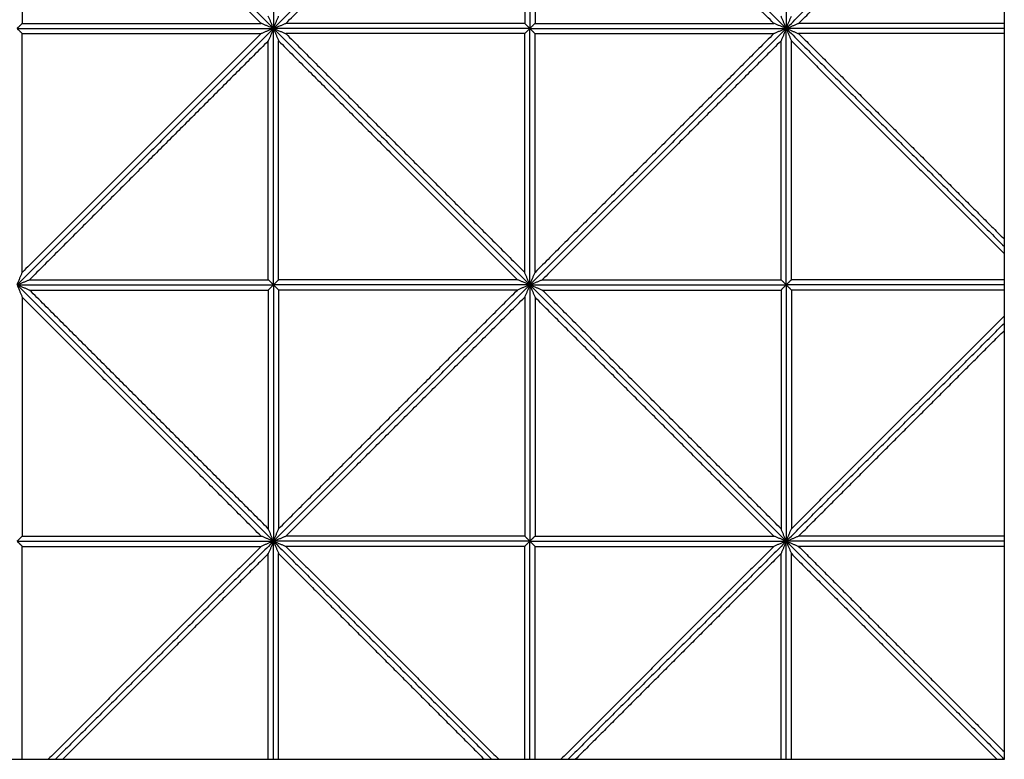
# Model space of a CAD drawing. Header units: millimetres. Extents: x 3058.1 to 3069.1, y 1872.4 to 1877.2.
# Tile 12 of 25: x 3063.5 to 3064.6, y 1872.4 to 1873.2. Entities that reach past the tile are written whole.
import ezdxf

# ---------------------------------------------------------------- set-up
doc = ezdxf.new("R2010")
doc.units = ezdxf.units.MM
doc.layers.add('Make2D', color=7, linetype='Continuous', true_color=0x000000)
doc.layers.add('Make2D$Visible$Curves', color=7, linetype='Continuous', true_color=0x000000)

# ---------------------------------------------------------------- blocks, each defined once
blk = doc.blocks.new('Akebia3')
at = {"layer": 'Make2D'}
blk.add_lwpolyline([(3062.6327, 1872.3627), (3064.6431, 1872.3627), (3064.6431, 1874.3731), (3062.6327, 1874.3731)], close=True, dxfattribs=at)
at = {"layer": 'Make2D$Visible$Curves', "color": 18, "lineweight": -3, "true_color": 0x000000}
for points, degree in [([(3063.7879, 1873.2179), (3063.6379, 1873.3679), (3063.4879, 1873.5179)], 2), ([(3063.7879, 1873.2179), (3063.6379, 1873.3679), (3063.4879, 1873.5179)], 2), ([(3063.7879, 1873.5179), (3063.7879, 1873.3679), (3063.7879, 1873.2179)], 2), ([(3063.7879, 1873.2179), (3063.9379, 1873.3679), (3064.0879, 1873.5179)], 2), ([(3063.7879, 1873.2179), (3063.9379, 1873.3679), (3064.0879, 1873.5179)], 2), ([(3063.7879, 1873.5179), (3063.7879, 1873.3679), (3063.7879, 1873.2179)], 2), ([(3064.0879, 1873.5179), (3064.0879, 1873.3679), (3064.0879, 1873.2179)], 2), ([(3064.0879, 1873.5179), (3064.0879, 1873.3679), (3064.0879, 1873.2179)], 2), ([(3064.3879, 1873.2179), (3064.2379, 1873.3679), (3064.0879, 1873.5179)], 2), ([(3064.3879, 1873.2179), (3064.2379, 1873.3679), (3064.0879, 1873.5179)], 2), ([(3064.3879, 1873.5179), (3064.3879, 1873.3679), (3064.3879, 1873.2179)], 2), ([(3064.3879, 1873.5179), (3064.3879, 1873.3679), (3064.3879, 1873.2179)], 2), ([(3063.7733, 1873.2239), (3063.6336, 1873.3637), (3063.4939, 1873.5034)], 2), ([(3063.4939, 1873.5034), (3063.4939, 1873.3637), (3063.4939, 1873.2239)], 2), ([(3063.8024, 1873.2239), (3063.9421, 1873.3637), (3064.0818, 1873.5034)], 2), ([(3064.0818, 1873.5034), (3064.0818, 1873.3637), (3064.0818, 1873.2239)], 2), ([(3064.3733, 1873.2239), (3064.2336, 1873.3637), (3064.0939, 1873.5034)], 2), ([(3064.0939, 1873.5034), (3064.0939, 1873.3637), (3064.0939, 1873.2239)], 2), ([(3064.3879, 1873.2179), (3064.5155, 1873.3455), (3064.6431, 1873.4731)], 2), ([(3064.3879, 1873.2179), (3064.5155, 1873.3455), (3064.6431, 1873.4731)], 2), ([(3064.4024, 1873.2239), (3064.5227, 1873.3443), (3064.6431, 1873.4646)], 2), ([(3063.4879, 1873.2179), (3063.4881, 1873.2181), (3063.4885, 1873.2186), (3063.4892, 1873.2193), (3063.4899, 1873.2199), (3063.4906, 1873.2206), (3063.4912, 1873.2213), (3063.4919, 1873.2219), (3063.4926, 1873.2226), (3063.4932, 1873.2233), (3063.4937, 1873.2237), (3063.4939, 1873.2239)], 3), ([(3063.4939, 1873.2239), (3063.6336, 1873.2239), (3063.7733, 1873.2239)], 2), ([(3063.7879, 1873.2179), (3063.7873, 1873.2181), (3063.7863, 1873.2186), (3063.7846, 1873.2193), (3063.783, 1873.2199), (3063.7814, 1873.2206), (3063.7798, 1873.2213), (3063.7782, 1873.2219), (3063.7765, 1873.2226), (3063.7749, 1873.2233), (3063.7739, 1873.2237), (3063.7733, 1873.2239)], 3), ([(3063.7879, 1873.2179), (3063.7876, 1873.2185), (3063.7872, 1873.2195), (3063.7865, 1873.2212), (3063.7859, 1873.2228), (3063.7852, 1873.2244), (3063.7845, 1873.226), (3063.7839, 1873.2276), (3063.7832, 1873.2292), (3063.7825, 1873.2309), (3063.7821, 1873.2319), (3063.7818, 1873.2325)], 3), ([(3063.7879, 1873.2179), (3063.7881, 1873.2185), (3063.7885, 1873.2195), (3063.7892, 1873.2212), (3063.7899, 1873.2228), (3063.7906, 1873.2244), (3063.7912, 1873.226), (3063.7919, 1873.2276), (3063.7926, 1873.2292), (3063.7932, 1873.2309), (3063.7937, 1873.2319), (3063.7939, 1873.2325)], 3), ([(3063.7879, 1873.2179), (3063.7884, 1873.2181), (3063.7895, 1873.2186), (3063.7911, 1873.2193), (3063.7927, 1873.2199), (3063.7943, 1873.2206), (3063.796, 1873.2213), (3063.7976, 1873.2219), (3063.7992, 1873.2226), (3063.8008, 1873.2233), (3063.8019, 1873.2237), (3063.8024, 1873.2239)], 3), ([(3064.0818, 1873.2239), (3063.9421, 1873.2239), (3063.8024, 1873.2239)], 2), ([(3064.0879, 1873.2179), (3064.0876, 1873.2181), (3064.0872, 1873.2186), (3064.0865, 1873.2193), (3064.0859, 1873.2199), (3064.0852, 1873.2206), (3064.0845, 1873.2213), (3064.0839, 1873.2219), (3064.0832, 1873.2226), (3064.0825, 1873.2233), (3064.0821, 1873.2237), (3064.0818, 1873.2239)], 3), ([(3064.0879, 1873.2179), (3064.0881, 1873.2181), (3064.0885, 1873.2186), (3064.0892, 1873.2193), (3064.0899, 1873.2199), (3064.0906, 1873.2206), (3064.0912, 1873.2213), (3064.0919, 1873.2219), (3064.0926, 1873.2226), (3064.0932, 1873.2233), (3064.0937, 1873.2237), (3064.0939, 1873.2239)], 3), ([(3064.0939, 1873.2239), (3064.2336, 1873.2239), (3064.3733, 1873.2239)], 2), ([(3064.3879, 1873.2179), (3064.3873, 1873.2181), (3064.3863, 1873.2186), (3064.3846, 1873.2193), (3064.383, 1873.2199), (3064.3814, 1873.2206), (3064.3798, 1873.2213), (3064.3782, 1873.2219), (3064.3765, 1873.2226), (3064.3749, 1873.2233), (3064.3739, 1873.2237), (3064.3733, 1873.2239)], 3), ([(3064.3879, 1873.2179), (3064.3876, 1873.2185), (3064.3872, 1873.2195), (3064.3865, 1873.2212), (3064.3859, 1873.2228), (3064.3852, 1873.2244), (3064.3845, 1873.226), (3064.3839, 1873.2276), (3064.3832, 1873.2292), (3064.3825, 1873.2309), (3064.3821, 1873.2319), (3064.3818, 1873.2325)], 3), ([(3064.3879, 1873.2179), (3064.3881, 1873.2185), (3064.3885, 1873.2195), (3064.3892, 1873.2212), (3064.3899, 1873.2228), (3064.3906, 1873.2244), (3064.3912, 1873.226), (3064.3919, 1873.2276), (3064.3926, 1873.2292), (3064.3932, 1873.2309), (3064.3937, 1873.2319), (3064.3939, 1873.2325)], 3), ([(3064.3879, 1873.2179), (3064.3884, 1873.2181), (3064.3895, 1873.2186), (3064.3911, 1873.2193), (3064.3927, 1873.2199), (3064.3943, 1873.2206), (3064.396, 1873.2213), (3064.3976, 1873.2219), (3064.3992, 1873.2226), (3064.4008, 1873.2233), (3064.4019, 1873.2237), (3064.4024, 1873.2239)], 3), ([(3064.6431, 1873.2239), (3064.5227, 1873.2239), (3064.4024, 1873.2239)], 2), ([(3063.4879, 1873.2179), (3063.6379, 1873.2179), (3063.7879, 1873.2179)], 2), ([(3063.4879, 1873.2179), (3063.4881, 1873.2177), (3063.4885, 1873.2172), (3063.4892, 1873.2166), (3063.4899, 1873.2159), (3063.4906, 1873.2152), (3063.4912, 1873.2146), (3063.4919, 1873.2139), (3063.4926, 1873.2132), (3063.4932, 1873.2126), (3063.4937, 1873.2121), (3063.4939, 1873.2119)], 3), ([(3063.7879, 1873.2179), (3063.6379, 1873.0679), (3063.4879, 1872.9179)], 2), ([(3063.4879, 1873.2179), (3063.6379, 1873.2179), (3063.7879, 1873.2179)], 2), ([(3063.7879, 1873.2179), (3063.6379, 1873.0679), (3063.4879, 1872.9179)], 2), ([(3063.7733, 1873.2119), (3063.6336, 1873.0722), (3063.4939, 1872.9325)], 2), ([(3063.4939, 1873.2119), (3063.6336, 1873.2119), (3063.7733, 1873.2119)], 2), ([(3063.4939, 1872.9325), (3063.4939, 1873.0722), (3063.4939, 1873.2119)], 2), ([(3063.7879, 1873.2179), (3063.7873, 1873.2177), (3063.7863, 1873.2172), (3063.7846, 1873.2166), (3063.783, 1873.2159), (3063.7814, 1873.2152), (3063.7798, 1873.2146), (3063.7782, 1873.2139), (3063.7765, 1873.2132), (3063.7749, 1873.2126), (3063.7739, 1873.2121), (3063.7733, 1873.2119)], 3), ([(3063.7879, 1873.2179), (3063.7876, 1873.2174), (3063.7872, 1873.2163), (3063.7865, 1873.2147), (3063.7859, 1873.2131), (3063.7852, 1873.2114), (3063.7845, 1873.2098), (3063.7839, 1873.2082), (3063.7832, 1873.2066), (3063.7825, 1873.205), (3063.7821, 1873.2039), (3063.7818, 1873.2034)], 3), ([(3064.0879, 1873.2179), (3063.9379, 1873.2179), (3063.7879, 1873.2179)], 2), ([(3063.7879, 1872.9179), (3063.7879, 1873.0679), (3063.7879, 1873.2179)], 2), ([(3063.7879, 1873.2179), (3063.7884, 1873.2177), (3063.7895, 1873.2172), (3063.7911, 1873.2166), (3063.7927, 1873.2159), (3063.7943, 1873.2152), (3063.796, 1873.2146), (3063.7976, 1873.2139), (3063.7992, 1873.2132), (3063.8008, 1873.2126), (3063.8019, 1873.2121), (3063.8024, 1873.2119)], 3), ([(3063.7879, 1873.2179), (3063.9379, 1873.0679), (3064.0879, 1872.9179)], 2), ([(3064.0879, 1873.2179), (3063.9379, 1873.2179), (3063.7879, 1873.2179)], 2), ([(3063.7879, 1873.2179), (3063.7881, 1873.2174), (3063.7885, 1873.2163), (3063.7892, 1873.2147), (3063.7899, 1873.2131), (3063.7906, 1873.2114), (3063.7912, 1873.2098), (3063.7919, 1873.2082), (3063.7926, 1873.2066), (3063.7932, 1873.205), (3063.7937, 1873.2039), (3063.7939, 1873.2034)], 3), ([(3063.7879, 1873.2179), (3063.9379, 1873.0679), (3064.0879, 1872.9179)], 2), ([(3063.7879, 1872.9179), (3063.7879, 1873.0679), (3063.7879, 1873.2179)], 2), ([(3063.8024, 1873.2119), (3063.9421, 1873.0722), (3064.0818, 1872.9325)], 2), ([(3064.0818, 1873.2119), (3063.9421, 1873.2119), (3063.8024, 1873.2119)], 2), ([(3064.0879, 1873.2179), (3064.0876, 1873.2177), (3064.0872, 1873.2172), (3064.0865, 1873.2166), (3064.0859, 1873.2159), (3064.0852, 1873.2152), (3064.0845, 1873.2146), (3064.0839, 1873.2139), (3064.0832, 1873.2132), (3064.0825, 1873.2126), (3064.0821, 1873.2121), (3064.0818, 1873.2119)], 3), ([(3064.0818, 1872.9325), (3064.0818, 1873.0722), (3064.0818, 1873.2119)], 2), ([(3064.0879, 1873.2179), (3064.2379, 1873.2179), (3064.3879, 1873.2179)], 2), ([(3064.0879, 1872.9179), (3064.0879, 1873.0679), (3064.0879, 1873.2179)], 2), ([(3064.0879, 1873.2179), (3064.0881, 1873.2177), (3064.0885, 1873.2172), (3064.0892, 1873.2166), (3064.0899, 1873.2159), (3064.0906, 1873.2152), (3064.0912, 1873.2146), (3064.0919, 1873.2139), (3064.0926, 1873.2132), (3064.0932, 1873.2126), (3064.0937, 1873.2121), (3064.0939, 1873.2119)], 3), ([(3064.0879, 1872.9179), (3064.0879, 1873.0679), (3064.0879, 1873.2179)], 2), ([(3064.3879, 1873.2179), (3064.2379, 1873.0679), (3064.0879, 1872.9179)], 2), ([(3064.0879, 1873.2179), (3064.2379, 1873.2179), (3064.3879, 1873.2179)], 2), ([(3064.3879, 1873.2179), (3064.2379, 1873.0679), (3064.0879, 1872.9179)], 2), ([(3064.3733, 1873.2119), (3064.2336, 1873.0722), (3064.0939, 1872.9325)], 2), ([(3064.0939, 1873.2119), (3064.2336, 1873.2119), (3064.3733, 1873.2119)], 2), ([(3064.0939, 1872.9325), (3064.0939, 1873.0722), (3064.0939, 1873.2119)], 2), ([(3064.3879, 1873.2179), (3064.3873, 1873.2177), (3064.3863, 1873.2172), (3064.3846, 1873.2166), (3064.383, 1873.2159), (3064.3814, 1873.2152), (3064.3798, 1873.2146), (3064.3782, 1873.2139), (3064.3765, 1873.2132), (3064.3749, 1873.2126), (3064.3739, 1873.2121), (3064.3733, 1873.2119)], 3), ([(3064.3879, 1873.2179), (3064.3876, 1873.2174), (3064.3872, 1873.2163), (3064.3865, 1873.2147), (3064.3859, 1873.2131), (3064.3852, 1873.2114), (3064.3845, 1873.2098), (3064.3839, 1873.2082), (3064.3832, 1873.2066), (3064.3825, 1873.205), (3064.3821, 1873.2039), (3064.3818, 1873.2034)], 3), ([(3064.3879, 1872.9179), (3064.3879, 1873.0679), (3064.3879, 1873.2179)], 2), ([(3064.3879, 1873.2179), (3064.3884, 1873.2177), (3064.3895, 1873.2172), (3064.3911, 1873.2166), (3064.3927, 1873.2159), (3064.3943, 1873.2152), (3064.396, 1873.2146), (3064.3976, 1873.2139), (3064.3992, 1873.2132), (3064.4008, 1873.2126), (3064.4019, 1873.2121), (3064.4024, 1873.2119)], 3), ([(3064.3879, 1873.2179), (3064.3881, 1873.2174), (3064.3885, 1873.2163), (3064.3892, 1873.2147), (3064.3899, 1873.2131), (3064.3906, 1873.2114), (3064.3912, 1873.2098), (3064.3919, 1873.2082), (3064.3926, 1873.2066), (3064.3932, 1873.205), (3064.3937, 1873.2039), (3064.3939, 1873.2034)], 3), ([(3064.3879, 1872.9179), (3064.3879, 1873.0679), (3064.3879, 1873.2179)], 2), ([(3064.6431, 1873.2179), (3064.5155, 1873.2179), (3064.3879, 1873.2179)], 2), ([(3064.3879, 1873.2179), (3064.5155, 1873.0903), (3064.6431, 1872.9627)], 2), ([(3064.6431, 1873.2179), (3064.5155, 1873.2179), (3064.3879, 1873.2179)], 2), ([(3064.3879, 1873.2179), (3064.5155, 1873.0903), (3064.6431, 1872.9627)], 2), ([(3064.4024, 1873.2119), (3064.5227, 1873.0916), (3064.6431, 1872.9713)], 2), ([(3064.6431, 1873.2119), (3064.5227, 1873.2119), (3064.4024, 1873.2119)], 2), ([(3063.7818, 1873.2034), (3063.6421, 1873.0637), (3063.5024, 1872.9239)], 2), ([(3063.7818, 1872.9239), (3063.7818, 1873.0637), (3063.7818, 1873.2034)], 2), ([(3063.7939, 1873.2034), (3063.9336, 1873.0637), (3064.0733, 1872.9239)], 2), ([(3063.7939, 1872.9239), (3063.7939, 1873.0637), (3063.7939, 1873.2034)], 2), ([(3064.3818, 1873.2034), (3064.2421, 1873.0637), (3064.1024, 1872.9239)], 2), ([(3064.3818, 1872.9239), (3064.3818, 1873.0637), (3064.3818, 1873.2034)], 2), ([(3064.3939, 1872.9239), (3064.3939, 1873.0637), (3064.3939, 1873.2034)], 2), ([(3064.3939, 1873.2034), (3064.5185, 1873.0788), (3064.6431, 1872.9542)], 2), ([(3063.4879, 1872.9179), (3063.4881, 1872.9185), (3063.4885, 1872.9195), (3063.4892, 1872.9212), (3063.4899, 1872.9228), (3063.4906, 1872.9244), (3063.4912, 1872.926), (3063.4919, 1872.9276), (3063.4926, 1872.9292), (3063.4932, 1872.9309), (3063.4937, 1872.9319), (3063.4939, 1872.9325)], 3), ([(3063.4879, 1872.9179), (3063.4884, 1872.9181), (3063.4895, 1872.9186), (3063.4911, 1872.9193), (3063.4927, 1872.9199), (3063.4943, 1872.9206), (3063.496, 1872.9213), (3063.4976, 1872.9219), (3063.4992, 1872.9226), (3063.5008, 1872.9233), (3063.5019, 1872.9237), (3063.5024, 1872.9239)], 3), ([(3063.5024, 1872.9239), (3063.6421, 1872.9239), (3063.7818, 1872.9239)], 2), ([(3063.7879, 1872.9179), (3063.7876, 1872.9181), (3063.7872, 1872.9186), (3063.7865, 1872.9193), (3063.7859, 1872.9199), (3063.7852, 1872.9206), (3063.7845, 1872.9213), (3063.7839, 1872.9219), (3063.7832, 1872.9226), (3063.7825, 1872.9233), (3063.7821, 1872.9237), (3063.7818, 1872.9239)], 3), ([(3063.7879, 1872.9179), (3063.7881, 1872.9181), (3063.7885, 1872.9186), (3063.7892, 1872.9193), (3063.7899, 1872.9199), (3063.7906, 1872.9206), (3063.7912, 1872.9213), (3063.7919, 1872.9219), (3063.7926, 1872.9226), (3063.7932, 1872.9233), (3063.7937, 1872.9237), (3063.7939, 1872.9239)], 3), ([(3064.0733, 1872.9239), (3063.9336, 1872.9239), (3063.7939, 1872.9239)], 2), ([(3064.0879, 1872.9179), (3064.0873, 1872.9181), (3064.0863, 1872.9186), (3064.0846, 1872.9193), (3064.083, 1872.9199), (3064.0814, 1872.9206), (3064.0798, 1872.9213), (3064.0782, 1872.9219), (3064.0765, 1872.9226), (3064.0749, 1872.9233), (3064.0739, 1872.9237), (3064.0733, 1872.9239)], 3), ([(3064.0879, 1872.9179), (3064.0876, 1872.9185), (3064.0872, 1872.9195), (3064.0865, 1872.9212), (3064.0859, 1872.9228), (3064.0852, 1872.9244), (3064.0845, 1872.926), (3064.0839, 1872.9276), (3064.0832, 1872.9292), (3064.0825, 1872.9309), (3064.0821, 1872.9319), (3064.0818, 1872.9325)], 3), ([(3064.0879, 1872.9179), (3064.0881, 1872.9185), (3064.0885, 1872.9195), (3064.0892, 1872.9212), (3064.0899, 1872.9228), (3064.0906, 1872.9244), (3064.0912, 1872.926), (3064.0919, 1872.9276), (3064.0926, 1872.9292), (3064.0932, 1872.9309), (3064.0937, 1872.9319), (3064.0939, 1872.9325)], 3), ([(3064.0879, 1872.9179), (3064.0884, 1872.9181), (3064.0895, 1872.9186), (3064.0911, 1872.9193), (3064.0927, 1872.9199), (3064.0943, 1872.9206), (3064.096, 1872.9213), (3064.0976, 1872.9219), (3064.0992, 1872.9226), (3064.1008, 1872.9233), (3064.1019, 1872.9237), (3064.1024, 1872.9239)], 3), ([(3064.1024, 1872.9239), (3064.2421, 1872.9239), (3064.3818, 1872.9239)], 2), ([(3064.3879, 1872.9179), (3064.3876, 1872.9181), (3064.3872, 1872.9186), (3064.3865, 1872.9193), (3064.3859, 1872.9199), (3064.3852, 1872.9206), (3064.3845, 1872.9213), (3064.3839, 1872.9219), (3064.3832, 1872.9226), (3064.3825, 1872.9233), (3064.3821, 1872.9237), (3064.3818, 1872.9239)], 3), ([(3064.3879, 1872.9179), (3064.3881, 1872.9181), (3064.3885, 1872.9186), (3064.3892, 1872.9193), (3064.3899, 1872.9199), (3064.3906, 1872.9206), (3064.3912, 1872.9213), (3064.3919, 1872.9219), (3064.3926, 1872.9226), (3064.3932, 1872.9233), (3064.3937, 1872.9237), (3064.3939, 1872.9239)], 3), ([(3064.6431, 1872.9239), (3064.5185, 1872.9239), (3064.3939, 1872.9239)], 2), ([(3063.4879, 1872.9179), (3063.4881, 1872.9174), (3063.4885, 1872.9163), (3063.4892, 1872.9147), (3063.4899, 1872.9131), (3063.4906, 1872.9114), (3063.4912, 1872.9098), (3063.4919, 1872.9082), (3063.4926, 1872.9066), (3063.4932, 1872.905), (3063.4937, 1872.9039), (3063.4939, 1872.9034)], 3), ([(3063.7879, 1872.6179), (3063.6379, 1872.7679), (3063.4879, 1872.9179)], 2), ([(3063.4879, 1872.9179), (3063.4884, 1872.9177), (3063.4895, 1872.9172), (3063.4911, 1872.9166), (3063.4927, 1872.9159), (3063.4943, 1872.9152), (3063.496, 1872.9146), (3063.4976, 1872.9139), (3063.4992, 1872.9132), (3063.5008, 1872.9126), (3063.5019, 1872.9121), (3063.5024, 1872.9119)], 3), ([(3063.4879, 1872.9179), (3063.6379, 1872.9179), (3063.7879, 1872.9179)], 2), ([(3063.7879, 1872.6179), (3063.6379, 1872.7679), (3063.4879, 1872.9179)], 2), ([(3063.4879, 1872.9179), (3063.6379, 1872.9179), (3063.7879, 1872.9179)], 2), ([(3063.7818, 1872.6325), (3063.6421, 1872.7722), (3063.5024, 1872.9119)], 2), ([(3063.5024, 1872.9119), (3063.6421, 1872.9119), (3063.7818, 1872.9119)], 2), ([(3063.7879, 1872.9179), (3063.7876, 1872.9177), (3063.7872, 1872.9172), (3063.7865, 1872.9166), (3063.7859, 1872.9159), (3063.7852, 1872.9152), (3063.7845, 1872.9146), (3063.7839, 1872.9139), (3063.7832, 1872.9132), (3063.7825, 1872.9126), (3063.7821, 1872.9121), (3063.7818, 1872.9119)], 3), ([(3063.7818, 1872.9119), (3063.7818, 1872.7722), (3063.7818, 1872.6325)], 2), ([(3063.7879, 1872.9179), (3063.7879, 1872.7679), (3063.7879, 1872.6179)], 2), ([(3063.7879, 1872.6179), (3063.9379, 1872.7679), (3064.0879, 1872.9179)], 2), ([(3063.7879, 1872.9179), (3063.7881, 1872.9177), (3063.7885, 1872.9172), (3063.7892, 1872.9166), (3063.7899, 1872.9159), (3063.7906, 1872.9152), (3063.7912, 1872.9146), (3063.7919, 1872.9139), (3063.7926, 1872.9132), (3063.7932, 1872.9126), (3063.7937, 1872.9121), (3063.7939, 1872.9119)], 3), ([(3064.0879, 1872.9179), (3063.9379, 1872.9179), (3063.7879, 1872.9179)], 2), ([(3063.7879, 1872.6179), (3063.9379, 1872.7679), (3064.0879, 1872.9179)], 2), ([(3063.7879, 1872.9179), (3063.7879, 1872.7679), (3063.7879, 1872.6179)], 2), ([(3064.0879, 1872.9179), (3063.9379, 1872.9179), (3063.7879, 1872.9179)], 2), ([(3063.7939, 1872.6325), (3063.9336, 1872.7722), (3064.0733, 1872.9119)], 2), ([(3063.7939, 1872.9119), (3063.7939, 1872.7722), (3063.7939, 1872.6325)], 2), ([(3064.0733, 1872.9119), (3063.9336, 1872.9119), (3063.7939, 1872.9119)], 2), ([(3064.0879, 1872.9179), (3064.0873, 1872.9177), (3064.0863, 1872.9172), (3064.0846, 1872.9166), (3064.083, 1872.9159), (3064.0814, 1872.9152), (3064.0798, 1872.9146), (3064.0782, 1872.9139), (3064.0765, 1872.9132), (3064.0749, 1872.9126), (3064.0739, 1872.9121), (3064.0733, 1872.9119)], 3), ([(3064.0879, 1872.9179), (3064.0876, 1872.9174), (3064.0872, 1872.9163), (3064.0865, 1872.9147), (3064.0859, 1872.9131), (3064.0852, 1872.9114), (3064.0845, 1872.9098), (3064.0839, 1872.9082), (3064.0832, 1872.9066), (3064.0825, 1872.905), (3064.0821, 1872.9039), (3064.0818, 1872.9034)], 3), ([(3064.0879, 1872.9179), (3064.0879, 1872.7679), (3064.0879, 1872.6179)], 2), ([(3064.0879, 1872.9179), (3064.0881, 1872.9174), (3064.0885, 1872.9163), (3064.0892, 1872.9147), (3064.0899, 1872.9131), (3064.0906, 1872.9114), (3064.0912, 1872.9098), (3064.0919, 1872.9082), (3064.0926, 1872.9066), (3064.0932, 1872.905), (3064.0937, 1872.9039), (3064.0939, 1872.9034)], 3), ([(3064.0879, 1872.9179), (3064.0879, 1872.7679), (3064.0879, 1872.6179)], 2), ([(3064.3879, 1872.6179), (3064.2379, 1872.7679), (3064.0879, 1872.9179)], 2), ([(3064.0879, 1872.9179), (3064.0884, 1872.9177), (3064.0895, 1872.9172), (3064.0911, 1872.9166), (3064.0927, 1872.9159), (3064.0943, 1872.9152), (3064.096, 1872.9146), (3064.0976, 1872.9139), (3064.0992, 1872.9132), (3064.1008, 1872.9126), (3064.1019, 1872.9121), (3064.1024, 1872.9119)], 3), ([(3064.0879, 1872.9179), (3064.2379, 1872.9179), (3064.3879, 1872.9179)], 2), ([(3064.3879, 1872.6179), (3064.2379, 1872.7679), (3064.0879, 1872.9179)], 2), ([(3064.0879, 1872.9179), (3064.2379, 1872.9179), (3064.3879, 1872.9179)], 2), ([(3064.3818, 1872.6325), (3064.2421, 1872.7722), (3064.1024, 1872.9119)], 2), ([(3064.1024, 1872.9119), (3064.2421, 1872.9119), (3064.3818, 1872.9119)], 2), ([(3064.3879, 1872.9179), (3064.3876, 1872.9177), (3064.3872, 1872.9172), (3064.3865, 1872.9166), (3064.3859, 1872.9159), (3064.3852, 1872.9152), (3064.3845, 1872.9146), (3064.3839, 1872.9139), (3064.3832, 1872.9132), (3064.3825, 1872.9126), (3064.3821, 1872.9121), (3064.3818, 1872.9119)], 3), ([(3064.3818, 1872.9119), (3064.3818, 1872.7722), (3064.3818, 1872.6325)], 2), ([(3064.3879, 1872.9179), (3064.3879, 1872.7679), (3064.3879, 1872.6179)], 2), ([(3064.3879, 1872.9179), (3064.3881, 1872.9177), (3064.3885, 1872.9172), (3064.3892, 1872.9166), (3064.3899, 1872.9159), (3064.3906, 1872.9152), (3064.3912, 1872.9146), (3064.3919, 1872.9139), (3064.3926, 1872.9132), (3064.3932, 1872.9126), (3064.3937, 1872.9121), (3064.3939, 1872.9119)], 3), ([(3064.3879, 1872.9179), (3064.3879, 1872.7679), (3064.3879, 1872.6179)], 2), ([(3064.6431, 1872.9179), (3064.5155, 1872.9179), (3064.3879, 1872.9179)], 2), ([(3064.6431, 1872.9179), (3064.5155, 1872.9179), (3064.3879, 1872.9179)], 2), ([(3064.3939, 1872.9119), (3064.3939, 1872.7722), (3064.3939, 1872.6325)], 2), ([(3064.6431, 1872.9119), (3064.5185, 1872.9119), (3064.3939, 1872.9119)], 2), ([(3063.7733, 1872.6239), (3063.6336, 1872.7637), (3063.4939, 1872.9034)], 2), ([(3063.4939, 1872.9034), (3063.4939, 1872.7637), (3063.4939, 1872.6239)], 2), ([(3063.8024, 1872.6239), (3063.9421, 1872.7637), (3064.0818, 1872.9034)], 2), ([(3064.0818, 1872.9034), (3064.0818, 1872.7637), (3064.0818, 1872.6239)], 2), ([(3064.3733, 1872.6239), (3064.2336, 1872.7637), (3064.0939, 1872.9034)], 2), ([(3064.0939, 1872.9034), (3064.0939, 1872.7637), (3064.0939, 1872.6239)], 2), ([(3064.3939, 1872.6325), (3064.5185, 1872.7571), (3064.6431, 1872.8816)], 2), ([(3064.3879, 1872.6179), (3064.5155, 1872.7455), (3064.6431, 1872.8731)], 2), ([(3064.3879, 1872.6179), (3064.5155, 1872.7455), (3064.6431, 1872.8731)], 2), ([(3064.4024, 1872.6239), (3064.5227, 1872.7443), (3064.6431, 1872.8646)], 2), ([(3063.4879, 1872.6179), (3063.4881, 1872.6181), (3063.4885, 1872.6186), (3063.4892, 1872.6193), (3063.4899, 1872.6199), (3063.4906, 1872.6206), (3063.4912, 1872.6213), (3063.4919, 1872.6219), (3063.4926, 1872.6226), (3063.4932, 1872.6233), (3063.4937, 1872.6237), (3063.4939, 1872.6239)], 3), ([(3063.4939, 1872.6239), (3063.6336, 1872.6239), (3063.7733, 1872.6239)], 2), ([(3063.7879, 1872.6179), (3063.7873, 1872.6181), (3063.7863, 1872.6186), (3063.7846, 1872.6193), (3063.783, 1872.6199), (3063.7814, 1872.6206), (3063.7798, 1872.6213), (3063.7782, 1872.6219), (3063.7765, 1872.6226), (3063.7749, 1872.6233), (3063.7739, 1872.6237), (3063.7733, 1872.6239)], 3), ([(3063.7879, 1872.6179), (3063.7876, 1872.6185), (3063.7872, 1872.6195), (3063.7865, 1872.6212), (3063.7859, 1872.6228), (3063.7852, 1872.6244), (3063.7845, 1872.626), (3063.7839, 1872.6276), (3063.7832, 1872.6292), (3063.7825, 1872.6309), (3063.7821, 1872.6319), (3063.7818, 1872.6325)], 3), ([(3063.7879, 1872.6179), (3063.7881, 1872.6185), (3063.7885, 1872.6195), (3063.7892, 1872.6212), (3063.7899, 1872.6228), (3063.7906, 1872.6244), (3063.7912, 1872.626), (3063.7919, 1872.6276), (3063.7926, 1872.6292), (3063.7932, 1872.6309), (3063.7937, 1872.6319), (3063.7939, 1872.6325)], 3), ([(3063.7879, 1872.6179), (3063.7884, 1872.6181), (3063.7895, 1872.6186), (3063.7911, 1872.6193), (3063.7927, 1872.6199), (3063.7943, 1872.6206), (3063.796, 1872.6213), (3063.7976, 1872.6219), (3063.7992, 1872.6226), (3063.8008, 1872.6233), (3063.8019, 1872.6237), (3063.8024, 1872.6239)], 3), ([(3064.0818, 1872.6239), (3063.9421, 1872.6239), (3063.8024, 1872.6239)], 2), ([(3064.0879, 1872.6179), (3064.0876, 1872.6181), (3064.0872, 1872.6186), (3064.0865, 1872.6193), (3064.0859, 1872.6199), (3064.0852, 1872.6206), (3064.0845, 1872.6213), (3064.0839, 1872.6219), (3064.0832, 1872.6226), (3064.0825, 1872.6233), (3064.0821, 1872.6237), (3064.0818, 1872.6239)], 3), ([(3064.0879, 1872.6179), (3064.0881, 1872.6181), (3064.0885, 1872.6186), (3064.0892, 1872.6193), (3064.0899, 1872.6199), (3064.0906, 1872.6206), (3064.0912, 1872.6213), (3064.0919, 1872.6219), (3064.0926, 1872.6226), (3064.0932, 1872.6233), (3064.0937, 1872.6237), (3064.0939, 1872.6239)], 3), ([(3064.0939, 1872.6239), (3064.2336, 1872.6239), (3064.3733, 1872.6239)], 2), ([(3064.3879, 1872.6179), (3064.3873, 1872.6181), (3064.3863, 1872.6186), (3064.3846, 1872.6193), (3064.383, 1872.6199), (3064.3814, 1872.6206), (3064.3798, 1872.6213), (3064.3782, 1872.6219), (3064.3765, 1872.6226), (3064.3749, 1872.6233), (3064.3739, 1872.6237), (3064.3733, 1872.6239)], 3), ([(3064.3879, 1872.6179), (3064.3876, 1872.6185), (3064.3872, 1872.6195), (3064.3865, 1872.6212), (3064.3859, 1872.6228), (3064.3852, 1872.6244), (3064.3845, 1872.626), (3064.3839, 1872.6276), (3064.3832, 1872.6292), (3064.3825, 1872.6309), (3064.3821, 1872.6319), (3064.3818, 1872.6325)], 3), ([(3064.3879, 1872.6179), (3064.3881, 1872.6185), (3064.3885, 1872.6195), (3064.3892, 1872.6212), (3064.3899, 1872.6228), (3064.3906, 1872.6244), (3064.3912, 1872.626), (3064.3919, 1872.6276), (3064.3926, 1872.6292), (3064.3932, 1872.6309), (3064.3937, 1872.6319), (3064.3939, 1872.6325)], 3), ([(3064.3879, 1872.6179), (3064.3884, 1872.6181), (3064.3895, 1872.6186), (3064.3911, 1872.6193), (3064.3927, 1872.6199), (3064.3943, 1872.6206), (3064.396, 1872.6213), (3064.3976, 1872.6219), (3064.3992, 1872.6226), (3064.4008, 1872.6233), (3064.4019, 1872.6237), (3064.4024, 1872.6239)], 3), ([(3064.6431, 1872.6239), (3064.5227, 1872.6239), (3064.4024, 1872.6239)], 2), ([(3063.4879, 1872.6179), (3063.6379, 1872.6179), (3063.7879, 1872.6179)], 2), ([(3063.4879, 1872.6179), (3063.4881, 1872.6177), (3063.4885, 1872.6172), (3063.4892, 1872.6166), (3063.4899, 1872.6159), (3063.4906, 1872.6152), (3063.4912, 1872.6146), (3063.4919, 1872.6139), (3063.4926, 1872.6132), (3063.4932, 1872.6126), (3063.4937, 1872.6121), (3063.4939, 1872.6119)], 3), ([(3063.4879, 1872.6179), (3063.6379, 1872.6179), (3063.7879, 1872.6179)], 2), ([(3063.4939, 1872.6119), (3063.6336, 1872.6119), (3063.7733, 1872.6119)], 2), ([(3063.4939, 1872.3627), (3063.4939, 1872.4873), (3063.4939, 1872.6119)], 2), ([(3063.7733, 1872.6119), (3063.6487, 1872.4873), (3063.5242, 1872.3627)], 2), ([(3063.7879, 1872.6179), (3063.6603, 1872.4903), (3063.5327, 1872.3627)], 2), ([(3063.7879, 1872.6179), (3063.6603, 1872.4903), (3063.5327, 1872.3627)], 2), ([(3063.7879, 1872.6179), (3063.7873, 1872.6177), (3063.7863, 1872.6172), (3063.7846, 1872.6166), (3063.783, 1872.6159), (3063.7814, 1872.6152), (3063.7798, 1872.6146), (3063.7782, 1872.6139), (3063.7765, 1872.6132), (3063.7749, 1872.6126), (3063.7739, 1872.6121), (3063.7733, 1872.6119)], 3), ([(3063.7879, 1872.6179), (3063.7876, 1872.6174), (3063.7872, 1872.6163), (3063.7865, 1872.6147), (3063.7859, 1872.6131), (3063.7852, 1872.6114), (3063.7845, 1872.6098), (3063.7839, 1872.6082), (3063.7832, 1872.6066), (3063.7825, 1872.605), (3063.7821, 1872.6039), (3063.7818, 1872.6034)], 3), ([(3064.0879, 1872.6179), (3063.9379, 1872.6179), (3063.7879, 1872.6179)], 2), ([(3063.7879, 1872.6179), (3063.7884, 1872.6177), (3063.7895, 1872.6172), (3063.7911, 1872.6166), (3063.7927, 1872.6159), (3063.7943, 1872.6152), (3063.796, 1872.6146), (3063.7976, 1872.6139), (3063.7992, 1872.6132), (3063.8008, 1872.6126), (3063.8019, 1872.6121), (3063.8024, 1872.6119)], 3), ([(3064.0879, 1872.6179), (3063.9379, 1872.6179), (3063.7879, 1872.6179)], 2), ([(3063.7879, 1872.6179), (3063.7881, 1872.6174), (3063.7885, 1872.6163), (3063.7892, 1872.6147), (3063.7899, 1872.6131), (3063.7906, 1872.6114), (3063.7912, 1872.6098), (3063.7919, 1872.6082), (3063.7926, 1872.6066), (3063.7932, 1872.605), (3063.7937, 1872.6039), (3063.7939, 1872.6034)], 3), ([(3063.7879, 1872.3627), (3063.7879, 1872.4903), (3063.7879, 1872.6179)], 2), ([(3063.7879, 1872.6179), (3063.9155, 1872.4903), (3064.0431, 1872.3627)], 2), ([(3063.7879, 1872.6179), (3063.9155, 1872.4903), (3064.0431, 1872.3627)], 2), ([(3063.7879, 1872.3627), (3063.7879, 1872.4903), (3063.7879, 1872.6179)], 2), ([(3064.0818, 1872.6119), (3063.9421, 1872.6119), (3063.8024, 1872.6119)], 2), ([(3063.8024, 1872.6119), (3063.927, 1872.4873), (3064.0516, 1872.3627)], 2), ([(3064.0879, 1872.6179), (3064.0876, 1872.6177), (3064.0872, 1872.6172), (3064.0865, 1872.6166), (3064.0859, 1872.6159), (3064.0852, 1872.6152), (3064.0845, 1872.6146), (3064.0839, 1872.6139), (3064.0832, 1872.6132), (3064.0825, 1872.6126), (3064.0821, 1872.6121), (3064.0818, 1872.6119)], 3), ([(3064.0818, 1872.3627), (3064.0818, 1872.4873), (3064.0818, 1872.6119)], 2), ([(3064.0879, 1872.6179), (3064.2379, 1872.6179), (3064.3879, 1872.6179)], 2), ([(3064.0879, 1872.6179), (3064.0881, 1872.6177), (3064.0885, 1872.6172), (3064.0892, 1872.6166), (3064.0899, 1872.6159), (3064.0906, 1872.6152), (3064.0912, 1872.6146), (3064.0919, 1872.6139), (3064.0926, 1872.6132), (3064.0932, 1872.6126), (3064.0937, 1872.6121), (3064.0939, 1872.6119)], 3), ([(3064.0879, 1872.6179), (3064.2379, 1872.6179), (3064.3879, 1872.6179)], 2), ([(3064.0879, 1872.3627), (3064.0879, 1872.4903), (3064.0879, 1872.6179)], 2), ([(3064.0879, 1872.3627), (3064.0879, 1872.4903), (3064.0879, 1872.6179)], 2), ([(3064.0939, 1872.6119), (3064.2336, 1872.6119), (3064.3733, 1872.6119)], 2), ([(3064.0939, 1872.3627), (3064.0939, 1872.4873), (3064.0939, 1872.6119)], 2), ([(3064.3733, 1872.6119), (3064.2487, 1872.4873), (3064.1242, 1872.3627)], 2), ([(3064.3879, 1872.6179), (3064.2603, 1872.4903), (3064.1327, 1872.3627)], 2), ([(3064.3879, 1872.6179), (3064.2603, 1872.4903), (3064.1327, 1872.3627)], 2), ([(3064.3879, 1872.6179), (3064.3873, 1872.6177), (3064.3863, 1872.6172), (3064.3846, 1872.6166), (3064.383, 1872.6159), (3064.3814, 1872.6152), (3064.3798, 1872.6146), (3064.3782, 1872.6139), (3064.3765, 1872.6132), (3064.3749, 1872.6126), (3064.3739, 1872.6121), (3064.3733, 1872.6119)], 3), ([(3064.3879, 1872.6179), (3064.3876, 1872.6174), (3064.3872, 1872.6163), (3064.3865, 1872.6147), (3064.3859, 1872.6131), (3064.3852, 1872.6114), (3064.3845, 1872.6098), (3064.3839, 1872.6082), (3064.3832, 1872.6066), (3064.3825, 1872.605), (3064.3821, 1872.6039), (3064.3818, 1872.6034)], 3), ([(3064.3879, 1872.6179), (3064.3884, 1872.6177), (3064.3895, 1872.6172), (3064.3911, 1872.6166), (3064.3927, 1872.6159), (3064.3943, 1872.6152), (3064.396, 1872.6146), (3064.3976, 1872.6139), (3064.3992, 1872.6132), (3064.4008, 1872.6126), (3064.4019, 1872.6121), (3064.4024, 1872.6119)], 3), ([(3064.3879, 1872.6179), (3064.3881, 1872.6174), (3064.3885, 1872.6163), (3064.3892, 1872.6147), (3064.3899, 1872.6131), (3064.3906, 1872.6114), (3064.3912, 1872.6098), (3064.3919, 1872.6082), (3064.3926, 1872.6066), (3064.3932, 1872.605), (3064.3937, 1872.6039), (3064.3939, 1872.6034)], 3), ([(3064.6431, 1872.6179), (3064.5155, 1872.6179), (3064.3879, 1872.6179)], 2), ([(3064.3879, 1872.3627), (3064.3879, 1872.4903), (3064.3879, 1872.6179)], 2), ([(3064.3879, 1872.6179), (3064.5155, 1872.4903), (3064.6431, 1872.3627)], 2), ([(3064.6431, 1872.6179), (3064.5155, 1872.6179), (3064.3879, 1872.6179)], 2), ([(3064.3879, 1872.6179), (3064.5155, 1872.4903), (3064.6431, 1872.3627)], 2), ([(3064.3879, 1872.3627), (3064.3879, 1872.4903), (3064.3879, 1872.6179)], 2), ([(3064.4024, 1872.6119), (3064.5227, 1872.4916), (3064.6431, 1872.3713)], 2), ([(3064.6431, 1872.6119), (3064.5227, 1872.6119), (3064.4024, 1872.6119)], 2), ([(3063.7818, 1872.6034), (3063.6615, 1872.483), (3063.5412, 1872.3627)], 2), ([(3063.7818, 1872.3627), (3063.7818, 1872.483), (3063.7818, 1872.6034)], 2), ([(3063.7939, 1872.6034), (3063.9142, 1872.483), (3064.0345, 1872.3627)], 2), ([(3063.7939, 1872.3627), (3063.7939, 1872.483), (3063.7939, 1872.6034)], 2), ([(3064.3818, 1872.6034), (3064.2615, 1872.483), (3064.1412, 1872.3627)], 2), ([(3064.3818, 1872.3627), (3064.3818, 1872.483), (3064.3818, 1872.6034)], 2), ([(3064.3939, 1872.6034), (3064.5142, 1872.483), (3064.6345, 1872.3627)], 2), ([(3064.3939, 1872.3627), (3064.3939, 1872.483), (3064.3939, 1872.6034)], 2)]:
    blk.add_open_spline(points, degree=degree, dxfattribs=at)

msp = doc.modelspace()

# ---------------------------------------------------------------- block references
msp.add_blockref('Akebia3', (0, 0))

doc.saveas('drawing.dxf')
